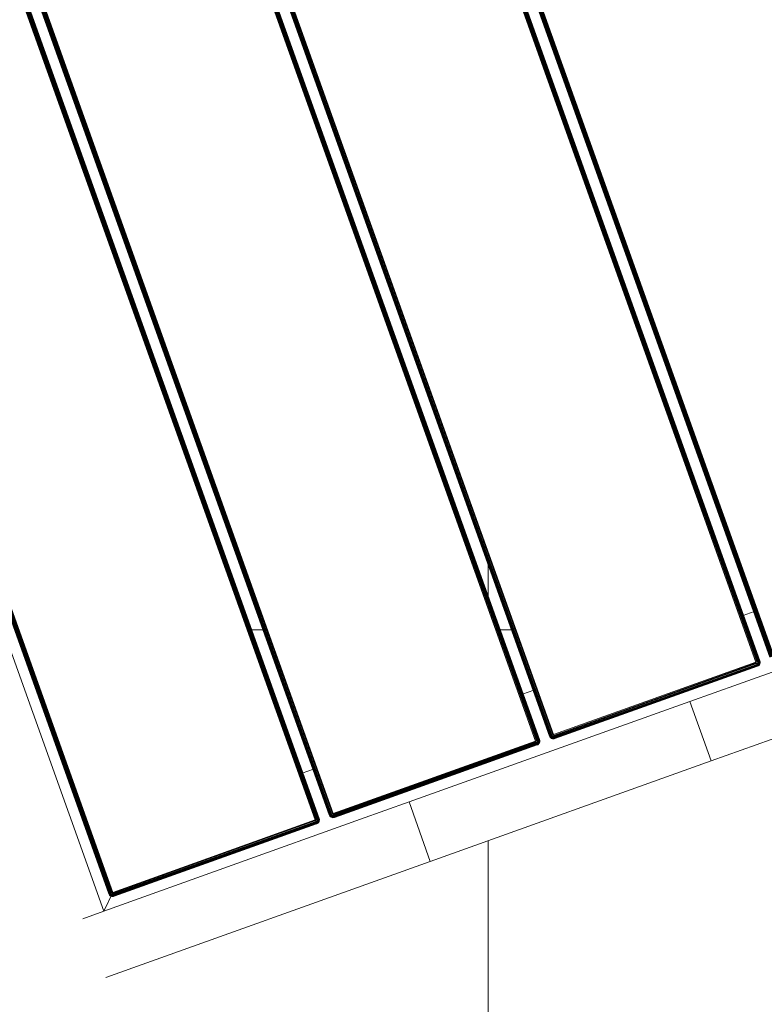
# Model space of a CAD drawing. Header units: millimetres. Extents: x -68595 to 26741, y -534 to 35396.
# Tile 89 of 172: x -56534 to -56180, y 25424 to 25892. Entities that reach past the tile are written whole.
import ezdxf

# ---------------------------------------------------------------- set-up
doc = ezdxf.new("R2010")
doc.units = ezdxf.units.MM
for name, color, linetype, lineweight, true_color in [('Furniture-1', 7, 'Continuous', 9, 0xaaaaaa), ('Kohvikutool-1', 7, 'Continuous', 9, 0xaaaaaa), ('Surface Pattern-1', 7, 'Continuous', 9, 0x232323)]:
    doc.layers.add(name, color=color, linetype=linetype, lineweight=lineweight, true_color=true_color)

# ---------------------------------------------------------------- blocks, each defined once
blk = doc.blocks.new('MA_Kohvikultool - Kohvikutool_DWG-V76-Sisehoov')
at = {"layer": 'Kohvikutool-1'}
for p, q in [((-10.89, 495), (-175.67, 495)), ((-10.89, 495), (-10.89, 465)), ((-10.89, 495), (130.89, 495)), ((-10.89, 495), (-10.89, 465)), ((130.89, 465), (130.89, 495)), ((130.89, 465), (130.89, 495)), ((294.69, 495), (130.89, 495)), ((-165, 465), (-35.34, 465)), ((-35.34, 465), (-10.89, 465)), ((130.89, 465), (-10.89, 465)), ((130.89, 465), (155.34, 465)), ((155.34, 465), (285, 465)), ((278, 458), (285, 465)), ((285, 465), (278, 458)), ((285, 465), (295.67, 465)), ((285, 465), (285, 15)), ((-48.61, 458.74), (-48.72, 458.36)), ((-48.61, 458.74), (-48.72, 458.36)), ((-48.58, 458.72), (-48.68, 458.36)), ((-48.42, 459.09), (-48.61, 458.74)), ((-48.42, 459.09), (-48.61, 458.74)), ((-48.58, 458.72), (-48.61, 458.74)), ((-48.4, 459.08), (-48.58, 458.72)), ((-48.48, 458.68), (-48.58, 458.72)), ((-48.58, 458.34), (-48.48, 458.68)), ((-48.48, 458.68), (-48.31, 459.02)), ((-48.31, 458.62), (-48.48, 458.68)), ((-48.16, 459.41), (-48.42, 459.09)), ((-48.16, 459.41), (-48.42, 459.09)), ((-48.4, 459.08), (-48.42, 459.09)), ((-48.14, 459.39), (-48.4, 459.08)), ((-48.31, 459.02), (-48.4, 459.08)), ((-48.4, 458.3), (-48.31, 458.62)), ((-48.31, 459.02), (-48.06, 459.31)), ((-48.15, 458.92), (-48.31, 459.02)), ((-48.31, 458.62), (-48.15, 458.92)), ((-48.06, 458.52), (-48.31, 458.62)), ((-47.84, 459.67), (-48.16, 459.41)), ((-47.84, 459.67), (-48.16, 459.41)), ((-48.14, 459.39), (-48.16, 459.41)), ((-48.15, 458.92), (-47.93, 459.18)), ((-47.93, 458.77), (-48.15, 458.92)), ((-47.83, 459.65), (-48.14, 459.39)), ((-48.06, 459.31), (-48.14, 459.39)), ((-48.06, 459.31), (-47.77, 459.56)), ((-47.93, 459.18), (-48.06, 459.31)), ((-48.06, 458.52), (-47.93, 458.77)), ((-47.93, 459.18), (-47.67, 459.4)), ((-47.75, 459), (-47.93, 459.18)), ((-47.93, 458.77), (-47.75, 459)), ((-47.67, 458.6), (-47.93, 458.77)), ((-47.49, 459.86), (-47.84, 459.67)), ((-47.49, 459.86), (-47.84, 459.67)), ((-47.83, 459.65), (-47.84, 459.67)), ((-47.47, 459.83), (-47.83, 459.65)), ((-47.77, 459.56), (-47.83, 459.65)), ((-47.77, 459.56), (-47.43, 459.73)), ((-47.67, 459.4), (-47.77, 459.56)), ((-47.75, 459), (-47.52, 459.18)), ((-47.52, 458.77), (-47.75, 459)), ((-47.67, 459.4), (-47.37, 459.56)), ((-47.52, 459.18), (-47.67, 459.4)), ((-47.67, 458.6), (-47.52, 458.77)), ((-47.52, 459.18), (-47.27, 459.31)), ((-47.35, 458.92), (-47.52, 459.18)), ((-47.52, 458.77), (-47.35, 458.92)), ((-47.27, 458.52), (-47.52, 458.77)), ((-47.15, 458.62), (-47.52, 458.77)), ((-47.11, 459.97), (-47.49, 459.86)), ((-47.11, 459.97), (-47.49, 459.86)), ((-47.47, 459.83), (-47.49, 459.86)), ((-47.11, 459.93), (-47.47, 459.83)), ((-47.43, 459.73), (-47.47, 459.83)), ((-47.43, 459.73), (-47.09, 459.83)), ((-47.37, 459.56), (-47.43, 459.73)), ((-47.37, 459.56), (-47.05, 459.65)), ((-47.27, 459.31), (-47.37, 459.56)), ((-47.35, 458.92), (-47.15, 459.02)), ((-47.15, 458.62), (-47.35, 458.92)), ((-47.02, 458.68), (-47.35, 458.92)), ((-47.27, 459.31), (-47.01, 459.39)), ((-47.15, 459.02), (-47.27, 459.31)), ((-47.15, 459.02), (-46.95, 459.08)), ((-47.02, 458.68), (-47.15, 459.02)), ((-46.88, 458.72), (-47.15, 459.02)), ((-46.75, 460), (-47.11, 459.97)), ((-46.75, 460), (-47.11, 459.97)), ((-47.11, 459.93), (-47.11, 459.97)), ((-47.11, 459.93), (-46.75, 459.97)), ((-47.09, 459.83), (-47.11, 459.93)), ((-47.09, 459.83), (-46.75, 459.86)), ((-47.05, 459.65), (-47.09, 459.83)), ((-47.05, 459.65), (-46.75, 459.67)), ((-47.01, 459.39), (-47.05, 459.65)), ((-47.01, 459.39), (-46.75, 459.41)), ((-46.95, 459.08), (-47.01, 459.39)), ((-46.95, 459.08), (-46.75, 459.09)), ((-46.88, 458.72), (-46.95, 459.08)), ((-46.75, 459.09), (-46.88, 458.72)), ((-46.75, 460), (-46.75, 459.97)), ((55.5, 459.97), (-46.75, 459.97)), ((-46.75, 459.97), (-46.75, 459.86)), ((55.5, 459.86), (-46.75, 459.86)), ((-46.75, 459.86), (-46.75, 459.67)), ((55.5, 459.67), (-46.75, 459.67)), ((-46.75, 459.67), (-46.75, 459.41)), ((55.5, 459.41), (-46.75, 459.41)), ((-46.75, 459.41), (-46.75, 459.09)), ((55.5, 459.09), (-46.75, 459.09)), ((-46.75, 459.09), (-46.75, 458.74)), ((55.5, 458.74), (-46.75, 458.74)), ((-46.75, 458.36), (-46.75, 458.74)), ((55.86, 459.97), (55.5, 460)), ((55.5, 460), (55.5, 459.97)), ((55.86, 459.97), (55.5, 460)), ((55.86, 459.93), (55.5, 459.97)), ((55.5, 459.97), (55.5, 459.86)), ((55.84, 459.83), (55.5, 459.86)), ((55.5, 459.86), (55.5, 459.67)), ((55.8, 459.65), (55.5, 459.67)), ((55.5, 459.67), (55.5, 459.41)), ((55.76, 459.39), (55.5, 459.41)), ((55.5, 459.41), (55.5, 459.09)), ((55.7, 459.08), (55.5, 459.09)), ((55.5, 459.09), (55.5, 458.74)), ((55.57, 458.73), (55.5, 458.36)), ((55.57, 458.73), (55.7, 459.08)), ((55.76, 459.39), (55.7, 459.08)), ((55.7, 459.08), (55.9, 459.02)), ((55.7, 459.08), (55.77, 458.68)), ((55.8, 459.65), (55.76, 459.39)), ((55.76, 459.39), (56.02, 459.31)), ((55.77, 458.68), (55.9, 459.02)), ((55.84, 459.83), (55.8, 459.65)), ((55.8, 459.65), (56.12, 459.56)), ((55.86, 459.93), (55.84, 459.83)), ((55.84, 459.83), (56.18, 459.73)), ((55.86, 459.93), (55.86, 459.97)), ((56.24, 459.86), (55.86, 459.97)), ((56.24, 459.86), (55.86, 459.97)), ((56.22, 459.83), (55.86, 459.93)), ((55.9, 459.02), (56.02, 459.31)), ((55.9, 459.02), (56.1, 458.92)), ((55.9, 458.62), (55.9, 459.02)), ((55.9, 458.62), (56.1, 458.92)), ((56.02, 459.31), (56.12, 459.56)), ((56.02, 459.31), (56.27, 459.18)), ((56.02, 458.52), (56.1, 458.92)), ((56.02, 458.52), (56.27, 458.77)), ((56.1, 458.92), (56.27, 459.18)), ((56.1, 458.92), (56.27, 458.77)), ((56.12, 459.56), (56.18, 459.73)), ((56.12, 459.56), (56.42, 459.4)), ((56.12, 458.4), (56.27, 458.77)), ((56.18, 459.73), (56.22, 459.83)), ((56.18, 459.73), (56.52, 459.56)), ((56.22, 459.83), (56.24, 459.86)), ((56.58, 459.65), (56.22, 459.83)), ((56.59, 459.67), (56.24, 459.86)), ((56.59, 459.67), (56.24, 459.86)), ((56.27, 459.18), (56.42, 459.4)), ((56.27, 459.18), (56.5, 459)), ((56.27, 458.77), (56.5, 459)), ((56.27, 458.77), (56.42, 458.6)), ((56.42, 459.4), (56.52, 459.56)), ((56.42, 459.4), (56.68, 459.18)), ((56.42, 458.6), (56.68, 458.77)), ((56.5, 459), (56.68, 459.18)), ((56.5, 459), (56.68, 458.77)), ((56.52, 459.56), (56.58, 459.65)), ((56.52, 459.56), (56.81, 459.31)), ((56.58, 459.65), (56.59, 459.67)), ((56.89, 459.39), (56.58, 459.65)), ((56.91, 459.41), (56.59, 459.67)), ((56.91, 459.41), (56.59, 459.67)), ((56.68, 459.18), (56.81, 459.31)), ((56.68, 459.18), (56.9, 458.92)), ((56.68, 458.77), (56.9, 458.92)), ((56.68, 458.77), (56.81, 458.52)), ((56.81, 459.31), (56.89, 459.39)), ((56.81, 459.31), (57.06, 459.02)), ((56.81, 458.52), (57.06, 458.62)), ((56.89, 459.39), (56.91, 459.41)), ((57.15, 459.08), (56.89, 459.39)), ((56.9, 458.92), (57.06, 459.02)), ((56.9, 458.92), (57.06, 458.62)), ((57.17, 459.09), (56.91, 459.41)), ((57.17, 459.09), (56.91, 459.41)), ((57.06, 459.02), (57.15, 459.08)), ((57.06, 459.02), (57.23, 458.68)), ((57.06, 458.62), (57.23, 458.68)), ((57.06, 458.62), (57.15, 458.3)), ((57.15, 459.08), (57.17, 459.09)), ((57.33, 458.72), (57.15, 459.08)), ((57.36, 458.74), (57.17, 459.09)), ((57.36, 458.74), (57.17, 459.09)), ((57.23, 458.68), (57.33, 458.72)), ((57.23, 458.68), (57.33, 458.34)), ((57.33, 458.72), (57.36, 458.74)), ((57.43, 458.36), (57.33, 458.72)), ((57.47, 458.36), (57.36, 458.74)), ((57.47, 458.36), (57.36, 458.74)), ((62.64, 458.74), (62.53, 458.36)), ((62.64, 458.74), (62.53, 458.36)), ((62.67, 458.72), (62.57, 458.36)), ((62.83, 459.09), (62.64, 458.74)), ((62.83, 459.09), (62.64, 458.74)), ((62.67, 458.72), (62.64, 458.74)), ((62.85, 459.08), (62.67, 458.72)), ((62.77, 458.68), (62.67, 458.72)), ((62.67, 458.34), (62.77, 458.68)), ((62.77, 458.68), (62.94, 459.02)), ((62.94, 458.62), (62.77, 458.68)), ((63.09, 459.41), (62.83, 459.09)), ((63.09, 459.41), (62.83, 459.09)), ((62.85, 459.08), (62.83, 459.09)), ((63.11, 459.39), (62.85, 459.08)), ((62.94, 459.02), (62.85, 459.08)), ((62.85, 458.3), (62.94, 458.62)), ((62.94, 459.02), (63.19, 459.31)), ((63.1, 458.92), (62.94, 459.02)), ((62.94, 458.62), (63.1, 458.92)), ((63.19, 458.52), (62.94, 458.62)), ((63.41, 459.67), (63.09, 459.41)), ((63.41, 459.67), (63.09, 459.41)), ((63.11, 459.39), (63.09, 459.41)), ((63.1, 458.92), (63.32, 459.18)), ((63.32, 458.77), (63.1, 458.92)), ((63.42, 459.65), (63.11, 459.39)), ((63.19, 459.31), (63.11, 459.39)), ((63.19, 459.31), (63.48, 459.56)), ((63.32, 459.18), (63.19, 459.31)), ((63.19, 458.52), (63.32, 458.77)), ((63.32, 459.18), (63.58, 459.4)), ((63.5, 459), (63.32, 459.18)), ((63.32, 458.77), (63.5, 459)), ((63.58, 458.6), (63.32, 458.77)), ((63.76, 459.86), (63.41, 459.67)), ((63.76, 459.86), (63.41, 459.67)), ((63.42, 459.65), (63.41, 459.67)), ((63.78, 459.83), (63.42, 459.65)), ((63.48, 459.56), (63.42, 459.65)), ((63.48, 459.56), (63.82, 459.73)), ((63.58, 459.4), (63.48, 459.56)), ((63.5, 459), (63.73, 459.18)), ((63.73, 458.77), (63.5, 459)), ((63.58, 459.4), (63.88, 459.56)), ((63.73, 459.18), (63.58, 459.4)), ((63.58, 458.6), (63.73, 458.77)), ((63.73, 459.18), (63.98, 459.31)), ((63.9, 458.92), (63.73, 459.18)), ((63.73, 458.77), (63.9, 458.92)), ((63.98, 458.52), (63.73, 458.77)), ((64.1, 458.62), (63.73, 458.77)), ((64.14, 459.97), (63.76, 459.86)), ((64.14, 459.97), (63.76, 459.86)), ((63.78, 459.83), (63.76, 459.86)), ((64.14, 459.93), (63.78, 459.83)), ((63.82, 459.73), (63.78, 459.83)), ((63.82, 459.73), (64.16, 459.83)), ((63.88, 459.56), (63.82, 459.73)), ((63.88, 459.56), (64.2, 459.65)), ((63.98, 459.31), (63.88, 459.56)), ((63.9, 458.92), (64.1, 459.02)), ((64.1, 458.62), (63.9, 458.92)), ((64.23, 458.68), (63.9, 458.92)), ((63.98, 459.31), (64.24, 459.39)), ((64.1, 459.02), (63.98, 459.31)), ((64.1, 459.02), (64.3, 459.08)), ((64.23, 458.68), (64.1, 459.02)), ((64.37, 458.72), (64.1, 459.02)), ((64.5, 460), (64.14, 459.97)), ((64.5, 460), (64.14, 459.97)), ((64.14, 459.93), (64.14, 459.97)), ((64.14, 459.93), (64.5, 459.97)), ((64.16, 459.83), (64.14, 459.93)), ((64.16, 459.83), (64.5, 459.86)), ((64.2, 459.65), (64.16, 459.83)), ((64.2, 459.65), (64.5, 459.67)), ((64.24, 459.39), (64.2, 459.65)), ((64.24, 459.39), (64.5, 459.41)), ((64.3, 459.08), (64.24, 459.39)), ((64.3, 459.08), (64.5, 459.09)), ((64.37, 458.72), (64.3, 459.08)), ((64.5, 459.09), (64.37, 458.72)), ((64.5, 460), (64.5, 459.97)), ((166.75, 459.97), (64.5, 459.97)), ((64.5, 459.97), (64.5, 459.86)), ((166.75, 459.86), (64.5, 459.86)), ((64.5, 459.86), (64.5, 459.67)), ((166.75, 459.67), (64.5, 459.67)), ((64.5, 459.67), (64.5, 459.41)), ((166.75, 459.41), (64.5, 459.41)), ((64.5, 459.41), (64.5, 459.09)), ((166.75, 459.09), (64.5, 459.09)), ((64.5, 459.09), (64.5, 458.74)), ((166.75, 458.74), (64.5, 458.74)), ((64.5, 458.36), (64.5, 458.74)), ((166.75, 460), (166.28, 460)), ((166.75, 460), (166.28, 460)), ((166.75, 460), (166.75, 459.97)), ((167.11, 459.97), (166.75, 460)), ((167.11, 459.97), (166.75, 460)), ((166.75, 459.97), (166.75, 459.86)), ((167.11, 459.93), (166.75, 459.97)), ((166.75, 459.86), (166.75, 459.67)), ((167.09, 459.83), (166.75, 459.86)), ((167.05, 459.65), (166.75, 459.67)), ((166.75, 459.67), (166.75, 459.41)), ((167.01, 459.39), (166.75, 459.41)), ((166.75, 459.41), (166.75, 459.09)), ((166.95, 459.08), (166.75, 459.09)), ((166.75, 459.09), (166.75, 458.74)), ((166.82, 458.73), (166.75, 458.36)), ((166.82, 458.73), (166.95, 459.08)), ((167.01, 459.39), (166.95, 459.08)), ((166.95, 459.08), (167.15, 459.02)), ((166.95, 459.08), (167.02, 458.68)), ((167.05, 459.65), (167.01, 459.39)), ((167.01, 459.39), (167.27, 459.31)), ((167.02, 458.68), (167.15, 459.02)), ((167.09, 459.83), (167.05, 459.65)), ((167.05, 459.65), (167.37, 459.56)), ((167.11, 459.93), (167.09, 459.83)), ((167.09, 459.83), (167.43, 459.73)), ((167.11, 459.93), (167.11, 459.97)), ((167.49, 459.86), (167.11, 459.97)), ((167.49, 459.86), (167.11, 459.97)), ((167.47, 459.83), (167.11, 459.93)), ((167.15, 459.02), (167.27, 459.31)), ((167.15, 459.02), (167.35, 458.92)), ((167.15, 458.62), (167.15, 459.02)), ((167.15, 458.62), (167.35, 458.92)), ((167.27, 459.31), (167.37, 459.56)), ((167.27, 459.31), (167.52, 459.18)), ((167.27, 458.52), (167.35, 458.92)), ((167.27, 458.52), (167.52, 458.77)), ((167.35, 458.92), (167.52, 459.18)), ((167.35, 458.92), (167.52, 458.77)), ((167.37, 459.56), (167.43, 459.73)), ((167.37, 459.56), (167.67, 459.4)), ((167.37, 458.4), (167.52, 458.77)), ((167.43, 459.73), (167.47, 459.83)), ((167.43, 459.73), (167.77, 459.56)), ((167.47, 459.83), (167.49, 459.86)), ((167.83, 459.65), (167.47, 459.83)), ((167.84, 459.67), (167.49, 459.86)), ((167.84, 459.67), (167.49, 459.86)), ((167.52, 459.18), (167.67, 459.4)), ((167.52, 459.18), (167.75, 459)), ((167.52, 458.77), (167.75, 459)), ((167.52, 458.77), (167.67, 458.6)), ((167.67, 459.4), (167.77, 459.56)), ((167.67, 459.4), (167.93, 459.18)), ((167.67, 458.6), (167.93, 458.77)), ((167.75, 459), (167.93, 459.18)), ((167.75, 459), (167.93, 458.77)), ((167.77, 459.56), (167.83, 459.65)), ((167.77, 459.56), (168.06, 459.31)), ((167.83, 459.65), (167.84, 459.67)), ((168.14, 459.39), (167.83, 459.65)), ((168.16, 459.41), (167.84, 459.67)), ((168.16, 459.41), (167.84, 459.67)), ((167.93, 459.18), (168.06, 459.31)), ((167.93, 459.18), (168.15, 458.92)), ((167.93, 458.77), (168.15, 458.92)), ((167.93, 458.77), (168.06, 458.52)), ((168.06, 459.31), (168.14, 459.39)), ((168.06, 459.31), (168.31, 459.02)), ((168.06, 458.52), (168.31, 458.62)), ((168.14, 459.39), (168.16, 459.41)), ((168.4, 459.08), (168.14, 459.39)), ((168.15, 458.92), (168.31, 459.02)), ((168.15, 458.92), (168.31, 458.62)), ((168.42, 459.09), (168.16, 459.41)), ((168.42, 459.09), (168.16, 459.41)), ((168.31, 459.02), (168.4, 459.08)), ((168.31, 459.02), (168.48, 458.68)), ((168.31, 458.62), (168.48, 458.68)), ((168.31, 458.62), (168.4, 458.3)), ((168.4, 459.08), (168.42, 459.09)), ((168.58, 458.72), (168.4, 459.08)), ((168.61, 458.74), (168.42, 459.09)), ((168.61, 458.74), (168.42, 459.09)), ((168.48, 458.68), (168.58, 458.72)), ((168.48, 458.68), (168.58, 458.34)), ((168.58, 458.72), (168.61, 458.74)), ((168.68, 458.36), (168.58, 458.72)), ((168.72, 458.36), (168.61, 458.74)), ((168.72, 458.36), (168.61, 458.74)), ((173.89, 458.74), (173.78, 458.36)), ((173.89, 458.74), (173.78, 458.36)), ((173.92, 458.72), (173.82, 458.36)), ((174.08, 459.09), (173.89, 458.74)), ((174.08, 459.09), (173.89, 458.74)), ((173.92, 458.72), (173.89, 458.74)), ((174.1, 459.08), (173.92, 458.72)), ((174.02, 458.68), (173.92, 458.72)), ((173.92, 458.34), (174.02, 458.68)), ((174.02, 458.68), (174.19, 459.02)), ((174.19, 458.62), (174.02, 458.68)), ((174.34, 459.41), (174.08, 459.09)), ((174.34, 459.41), (174.08, 459.09)), ((174.1, 459.08), (174.08, 459.09)), ((174.36, 459.39), (174.1, 459.08)), ((174.19, 459.02), (174.1, 459.08)), ((174.1, 458.3), (174.19, 458.62)), ((174.19, 459.02), (174.44, 459.31)), ((174.35, 458.92), (174.19, 459.02)), ((174.19, 458.62), (174.35, 458.92)), ((174.44, 458.52), (174.19, 458.62)), ((174.66, 459.67), (174.34, 459.41)), ((174.66, 459.67), (174.34, 459.41)), ((174.36, 459.39), (174.34, 459.41)), ((174.35, 458.92), (174.57, 459.18)), ((174.57, 458.77), (174.35, 458.92)), ((174.67, 459.65), (174.36, 459.39)), ((174.44, 459.31), (174.36, 459.39)), ((174.44, 459.31), (174.73, 459.56)), ((174.57, 459.18), (174.44, 459.31)), ((174.44, 458.52), (174.57, 458.77)), ((174.57, 459.18), (174.83, 459.4)), ((174.75, 459), (174.57, 459.18)), ((174.57, 458.77), (174.75, 459)), ((174.83, 458.6), (174.57, 458.77)), ((175.01, 459.86), (174.66, 459.67)), ((175.01, 459.86), (174.66, 459.67)), ((174.67, 459.65), (174.66, 459.67)), ((175.03, 459.83), (174.67, 459.65)), ((174.73, 459.56), (174.67, 459.65)), ((174.73, 459.56), (175.07, 459.73)), ((174.83, 459.4), (174.73, 459.56)), ((174.75, 459), (174.98, 459.18)), ((174.98, 458.77), (174.75, 459)), ((174.83, 459.4), (175.13, 459.56)), ((174.98, 459.18), (174.83, 459.4)), ((174.83, 458.6), (174.98, 458.77)), ((174.98, 459.18), (175.23, 459.31)), ((175.15, 458.92), (174.98, 459.18)), ((174.98, 458.77), (175.15, 458.92)), ((175.23, 458.52), (174.98, 458.77)), ((175.35, 458.62), (174.98, 458.77)), ((175.39, 459.97), (175.01, 459.86)), ((175.39, 459.97), (175.01, 459.86)), ((175.03, 459.83), (175.01, 459.86)), ((175.39, 459.93), (175.03, 459.83)), ((175.07, 459.73), (175.03, 459.83)), ((175.07, 459.73), (175.41, 459.83)), ((175.13, 459.56), (175.07, 459.73)), ((175.13, 459.56), (175.45, 459.65)), ((175.23, 459.31), (175.13, 459.56)), ((175.15, 458.92), (175.35, 459.02)), ((175.35, 458.62), (175.15, 458.92)), ((175.48, 458.68), (175.15, 458.92)), ((175.23, 459.31), (175.49, 459.39)), ((175.35, 459.02), (175.23, 459.31)), ((175.35, 459.02), (175.55, 459.08)), ((175.48, 458.68), (175.35, 459.02)), ((175.62, 458.72), (175.35, 459.02)), ((175.75, 460), (175.39, 459.97)), ((175.75, 460), (175.39, 459.97)), ((175.39, 459.93), (175.39, 459.97)), ((175.39, 459.93), (175.75, 459.97)), ((175.41, 459.83), (175.39, 459.93)), ((175.41, 459.83), (175.75, 459.86)), ((175.45, 459.65), (175.41, 459.83)), ((175.45, 459.65), (175.75, 459.67)), ((175.49, 459.39), (175.45, 459.65)), ((175.49, 459.39), (175.75, 459.41)), ((175.55, 459.08), (175.49, 459.39)), ((175.55, 459.08), (175.75, 459.09)), ((175.62, 458.72), (175.55, 459.08)), ((175.75, 459.09), (175.62, 458.72)), ((175.75, 460), (175.75, 459.97)), ((175.75, 459.97), (175.75, 459.86)), ((278, 459.97), (175.75, 459.97)), ((175.75, 459.86), (278, 459.86)), ((175.75, 459.86), (175.75, 459.67)), ((175.75, 459.67), (278, 459.67)), ((175.75, 459.67), (175.75, 459.41)), ((175.75, 459.41), (278, 459.41)), ((175.75, 459.41), (175.75, 459.09)), ((175.75, 459.09), (278, 459.09)), ((175.75, 458.74), (175.75, 459.09)), ((175.75, 458.74), (278, 458.74)), ((175.75, 458.36), (175.75, 458.74)), ((278.36, 459.97), (278, 460)), ((278, 460), (278, 459.97)), ((278.36, 459.97), (278, 460)), ((278, 459.97), (278.36, 459.93)), ((278, 459.97), (278, 459.86)), ((278, 459.86), (278.34, 459.83)), ((278, 459.86), (278, 459.67)), ((278, 459.67), (278.3, 459.65)), ((278, 459.67), (278, 459.41)), ((278, 459.41), (278.26, 459.39)), ((278, 459.41), (278, 459.09)), ((278, 459.09), (278.2, 459.08)), ((278, 459.09), (278.13, 458.72)), ((278.07, 458.73), (278, 459.09)), ((278.03, 458.36), (278, 458.74)), ((278.26, 459.39), (278.2, 459.08)), ((278.2, 459.08), (278.4, 459.02)), ((278.2, 459.08), (278.27, 458.68)), ((278.2, 458.7), (278.2, 459.08)), ((278.3, 459.65), (278.26, 459.39)), ((278.26, 459.39), (278.52, 459.31)), ((278.27, 458.68), (278.4, 459.02)), ((278.34, 459.83), (278.3, 459.65)), ((278.3, 459.65), (278.62, 459.56)), ((278.36, 459.93), (278.34, 459.83)), ((278.34, 459.83), (278.68, 459.73)), ((278.74, 459.86), (278.36, 459.97)), ((278.36, 459.97), (278.36, 459.93)), ((278.74, 459.86), (278.36, 459.97)), ((278.72, 459.83), (278.36, 459.93)), ((278.4, 459.02), (278.52, 459.31)), ((278.4, 459.02), (278.6, 458.92)), ((278.4, 458.62), (278.4, 459.02)), ((278.4, 458.62), (278.6, 458.92)), ((278.52, 459.31), (278.62, 459.56)), ((278.52, 459.31), (278.77, 459.18)), ((278.52, 458.52), (278.6, 458.92)), ((278.52, 458.52), (278.77, 458.77)), ((278.6, 458.92), (278.77, 459.18)), ((278.6, 458.92), (278.77, 458.77)), ((278.62, 459.56), (278.68, 459.73)), ((278.62, 459.56), (278.92, 459.4)), ((278.62, 458.4), (278.77, 458.77)), ((278.68, 459.73), (278.72, 459.83)), ((278.68, 459.73), (279.02, 459.56)), ((278.74, 459.86), (278.72, 459.83)), ((279.08, 459.65), (278.72, 459.83)), ((279.09, 459.67), (278.74, 459.86)), ((279.09, 459.67), (278.74, 459.86)), ((278.77, 459.18), (278.92, 459.4)), ((278.77, 459.18), (279, 459)), ((278.77, 458.77), (279, 459)), ((278.77, 458.77), (278.92, 458.6)), ((278.92, 459.4), (279.02, 459.56)), ((278.92, 459.4), (279.18, 459.18)), ((278.92, 458.6), (279.18, 458.77)), ((279, 459), (279.18, 459.18)), ((279, 459), (279.18, 458.77)), ((279.02, 459.56), (279.08, 459.65)), ((279.02, 459.56), (279.31, 459.31)), ((279.09, 459.67), (279.08, 459.65)), ((279.39, 459.39), (279.08, 459.65)), ((279.41, 459.41), (279.09, 459.67)), ((279.41, 459.41), (279.09, 459.67)), ((279.18, 459.18), (279.31, 459.31)), ((279.18, 459.18), (279.4, 458.92)), ((279.18, 458.77), (279.4, 458.92)), ((279.18, 458.77), (279.31, 458.52)), ((279.31, 459.31), (279.39, 459.39)), ((279.31, 459.31), (279.56, 459.02)), ((279.31, 458.52), (279.56, 458.62)), ((279.41, 459.41), (279.39, 459.39)), ((279.65, 459.08), (279.39, 459.39)), ((279.4, 458.92), (279.56, 459.02)), ((279.4, 458.92), (279.56, 458.62)), ((279.67, 459.09), (279.41, 459.41)), ((279.67, 459.09), (279.41, 459.41)), ((279.56, 459.02), (279.65, 459.08)), ((279.56, 459.02), (279.73, 458.68)), ((279.56, 458.62), (279.73, 458.68)), ((279.56, 458.62), (279.65, 458.3)), ((279.67, 459.09), (279.65, 459.08)), ((279.83, 458.72), (279.65, 459.08)), ((279.86, 458.74), (279.67, 459.09)), ((279.86, 458.74), (279.67, 459.09)), ((279.73, 458.68), (279.83, 458.72)), ((279.73, 458.68), (279.83, 458.34)), ((279.86, 458.74), (279.83, 458.72)), ((279.93, 458.36), (279.83, 458.72)), ((279.97, 458.36), (279.86, 458.74)), ((279.97, 458.36), (279.86, 458.74)), ((-55.75, 458), (-55.75, 22)), ((-55.39, 458), (-55.39, 22)), ((-55.01, 458), (-55.01, 22)), ((-54.66, 458), (-54.66, 22)), ((-54.34, 458), (-54.34, 22)), ((-54.08, 458), (-54.08, 22)), ((-53.89, 458), (-53.89, 22)), ((-53.78, 22), (-53.78, 458)), ((-48.72, 458.36), (-48.75, 458)), ((-48.72, 458.36), (-48.75, 458)), ((-48.75, 458), (-48.72, 458)), ((-48.68, 458.36), (-48.72, 458)), ((-48.68, 458.36), (-48.72, 458.36)), ((-48.72, 458), (-48.61, 458)), ((-48.72, 22), (-48.72, 458)), ((-48.68, 458.36), (-48.58, 458.34)), ((-48.58, 458.34), (-48.61, 458)), ((-48.61, 458), (-48.42, 458)), ((-48.61, 458), (-48.61, 22)), ((-48.58, 458.34), (-48.4, 458.3)), ((-48.4, 458.3), (-48.42, 458)), ((-48.42, 458), (-48.16, 458)), ((-48.42, 22), (-48.42, 458)), ((-48.4, 458.3), (-48.14, 458.26)), ((-48.14, 458.26), (-48.16, 458)), ((-48.16, 458), (-47.84, 458)), ((-48.16, 22), (-48.16, 458)), ((-48.14, 458.26), (-48.06, 458.52)), ((-48.14, 458.26), (-47.83, 458.2)), ((-47.77, 458.4), (-48.06, 458.52)), ((-47.83, 458.2), (-47.84, 458)), ((-47.84, 458), (-47.48, 458.07)), ((-47.84, 458), (-47.48, 458.07)), ((-47.84, 22), (-47.84, 458)), ((-47.83, 458.2), (-47.77, 458.4)), ((-47.83, 458.2), (-47.43, 458.27)), ((-47.83, 458.2), (-47.45, 458.2)), ((-47.77, 458.4), (-47.67, 458.6)), ((-47.43, 458.27), (-47.77, 458.4)), ((-47.37, 458.4), (-47.77, 458.4)), ((-47.37, 458.4), (-47.67, 458.6)), ((-47.27, 458.52), (-47.67, 458.6)), ((-47.49, 458), (-47.11, 458.03)), ((-47.49, 22), (-47.49, 458)), ((-47.11, 458.03), (-46.75, 458)), ((-47.11, 22), (-47.11, 458)), ((-46.75, 458.36), (55.5, 458.36)), ((-46.75, 458.36), (-46.75, 458)), ((-46.75, 458), (55.5, 458)), ((-46.75, 22), (-46.75, 458)), ((55.53, 458.36), (55.5, 458)), ((55.86, 458), (55.5, 458)), ((55.5, 458), (55.5, 22)), ((55.86, 458), (55.86, 22)), ((55.86, 458), (56.24, 458)), ((56.12, 458.4), (56.42, 458.6)), ((56.18, 458.27), (56.42, 458.6)), ((56.18, 458.27), (56.52, 458.4)), ((56.22, 458.13), (56.52, 458.4)), ((56.22, 458.13), (56.58, 458.2)), ((56.59, 458), (56.23, 458.07)), ((56.24, 458), (56.24, 22)), ((56.24, 458), (56.59, 458)), ((56.42, 458.6), (56.52, 458.4)), ((56.52, 458.4), (56.81, 458.52)), ((56.52, 458.4), (56.58, 458.2)), ((56.58, 458.2), (56.89, 458.26)), ((56.58, 458.2), (56.59, 458)), ((56.59, 458), (56.59, 22)), ((56.91, 458), (56.59, 458)), ((56.81, 458.52), (56.89, 458.26)), ((56.89, 458.26), (57.15, 458.3)), ((56.89, 458.26), (56.91, 458)), ((56.91, 458), (56.91, 22)), ((57.17, 458), (56.91, 458)), ((57.15, 458.3), (57.33, 458.34)), ((57.15, 458.3), (57.17, 458)), ((57.36, 458), (57.17, 458)), ((57.17, 458), (57.17, 22)), ((57.33, 458.34), (57.43, 458.36)), ((57.33, 458.34), (57.36, 458)), ((57.47, 458), (57.36, 458)), ((57.36, 458), (57.36, 22)), ((57.43, 458.36), (57.47, 458.36)), ((57.43, 458.36), (57.47, 458)), ((57.5, 458), (57.47, 458.36)), ((57.5, 458), (57.47, 458.36)), ((57.47, 22), (57.47, 458)), ((57.5, 458), (57.47, 458)), ((62.53, 458.36), (62.5, 458)), ((62.53, 458.36), (62.5, 458)), ((62.5, 458), (62.53, 458)), ((62.57, 458.36), (62.53, 458)), ((62.57, 458.36), (62.53, 458.36)), ((62.53, 458), (62.64, 458)), ((62.53, 22), (62.53, 458)), ((62.57, 458.36), (62.67, 458.34)), ((62.67, 458.34), (62.64, 458)), ((62.64, 458), (62.83, 458)), ((62.64, 458), (62.64, 22)), ((62.67, 458.34), (62.85, 458.3)), ((62.85, 458.3), (62.83, 458)), ((62.83, 458), (63.09, 458)), ((62.83, 22), (62.83, 458)), ((62.85, 458.3), (63.11, 458.26)), ((63.11, 458.26), (63.09, 458)), ((63.09, 458), (63.41, 458)), ((63.09, 22), (63.09, 458)), ((63.11, 458.26), (63.19, 458.52)), ((63.11, 458.26), (63.42, 458.2)), ((63.48, 458.4), (63.19, 458.52)), ((63.42, 458.2), (63.41, 458)), ((63.41, 458), (63.76, 458)), ((63.41, 22), (63.41, 458)), ((63.42, 458.2), (63.48, 458.4)), ((63.42, 458.2), (63.82, 458.27)), ((63.77, 458.07), (63.42, 458.2)), ((63.48, 458.4), (63.58, 458.6)), ((63.82, 458.27), (63.48, 458.4)), ((63.88, 458.4), (63.48, 458.4)), ((63.88, 458.4), (63.58, 458.6)), ((63.98, 458.52), (63.58, 458.6)), ((63.76, 22), (63.76, 458)), ((64.14, 458), (63.77, 458.07)), ((64.14, 458.03), (64.5, 458)), ((64.14, 22), (64.14, 458)), ((64.5, 458.36), (166.75, 458.36)), ((64.5, 458.36), (64.5, 458)), ((64.5, 458), (166.75, 458)), ((64.5, 22), (64.5, 458)), ((166.78, 458.36), (166.75, 458)), ((167.11, 458), (166.75, 458)), ((166.75, 458), (166.75, 22)), ((167.11, 458), (167.49, 458)), ((167.11, 458), (167.11, 22)), ((167.37, 458.4), (167.67, 458.6)), ((167.43, 458.27), (167.67, 458.6)), ((167.43, 458.27), (167.77, 458.4)), ((167.47, 458.13), (167.77, 458.4)), ((167.47, 458.13), (167.83, 458.2)), ((167.49, 458), (167.83, 458.2)), ((167.84, 458), (167.49, 458)), ((167.49, 458), (167.49, 22)), ((167.67, 458.6), (167.77, 458.4)), ((167.77, 458.4), (168.06, 458.52)), ((167.77, 458.4), (167.83, 458.2)), ((167.83, 458.2), (168.14, 458.26)), ((167.83, 458.2), (167.84, 458)), ((168.16, 458), (167.84, 458)), ((167.84, 458), (167.84, 22)), ((168.06, 458.52), (168.14, 458.26)), ((168.14, 458.26), (168.4, 458.3)), ((168.14, 458.26), (168.16, 458)), ((168.42, 458), (168.16, 458)), ((168.16, 458), (168.16, 22)), ((168.4, 458.3), (168.58, 458.34)), ((168.4, 458.3), (168.42, 458)), ((168.61, 458), (168.42, 458)), ((168.42, 458), (168.42, 22)), ((168.58, 458.34), (168.68, 458.36)), ((168.58, 458.34), (168.61, 458)), ((168.72, 458), (168.61, 458)), ((168.61, 458), (168.61, 22)), ((168.68, 458.36), (168.72, 458.36)), ((168.68, 458.36), (168.72, 458)), ((168.75, 458), (168.72, 458.36)), ((168.75, 458), (168.72, 458.36)), ((168.72, 22), (168.72, 458)), ((168.75, 458), (168.72, 458)), ((173.78, 458.36), (173.75, 458)), ((173.78, 458.36), (173.75, 458)), ((173.75, 458), (173.78, 458)), ((173.82, 458.36), (173.78, 458)), ((173.82, 458.36), (173.78, 458.36)), ((173.78, 458), (173.89, 458)), ((173.78, 458), (173.78, 22)), ((173.82, 458.36), (173.92, 458.34)), ((173.92, 458.34), (173.89, 458)), ((173.89, 458), (174.08, 458)), ((173.89, 22), (173.89, 458)), ((173.92, 458.34), (174.1, 458.3)), ((174.1, 458.3), (174.08, 458)), ((174.08, 458), (174.34, 458)), ((174.08, 22), (174.08, 458)), ((174.1, 458.3), (174.36, 458.26)), ((174.34, 458), (174.36, 458.26)), ((174.34, 458), (174.66, 458)), ((174.34, 22), (174.34, 458)), ((174.36, 458.26), (174.44, 458.52)), ((174.36, 458.26), (174.67, 458.2)), ((174.73, 458.4), (174.44, 458.52)), ((174.66, 458), (174.67, 458.2)), ((174.66, 458), (175.01, 458)), ((174.66, 22), (174.66, 458)), ((174.67, 458.2), (174.73, 458.4)), ((174.67, 458.2), (175.07, 458.27)), ((175.01, 458), (174.67, 458.2)), ((174.73, 458.4), (174.83, 458.6)), ((175.07, 458.27), (174.73, 458.4)), ((175.13, 458.4), (174.73, 458.4)), ((175.13, 458.4), (174.83, 458.6)), ((175.23, 458.52), (174.83, 458.6)), ((175.01, 22), (175.01, 458)), ((175.02, 458.07), (175.39, 458)), ((175.39, 458.03), (175.75, 458)), ((175.39, 22), (175.39, 458)), ((175.75, 458.36), (278, 458.36)), ((175.75, 458.36), (175.75, 458)), ((175.75, 458), (278, 458)), ((175.75, 22), (175.75, 458)), ((278.03, 458.36), (278, 458)), ((278, 458), (278, 22)), ((278, 458), (278.36, 458)), ((278.74, 458), (278.36, 458)), ((278.36, 458), (278.36, 22)), ((278.62, 458.4), (278.92, 458.6)), ((278.68, 458.27), (278.92, 458.6)), ((278.68, 458.27), (279.02, 458.4)), ((278.72, 458.13), (279.02, 458.4)), ((278.72, 458.13), (279.08, 458.2)), ((279.09, 458), (278.73, 458.07)), ((278.74, 22), (278.74, 458)), ((279.09, 458), (278.74, 458)), ((278.92, 458.6), (279.02, 458.4)), ((279.02, 458.4), (279.31, 458.52)), ((279.02, 458.4), (279.08, 458.2)), ((279.08, 458.2), (279.39, 458.26)), ((279.09, 458), (279.08, 458.2)), ((279.09, 22), (279.09, 458)), ((279.41, 458), (279.09, 458)), ((279.31, 458.52), (279.39, 458.26)), ((279.39, 458.26), (279.65, 458.3)), ((279.41, 458), (279.39, 458.26)), ((279.41, 22), (279.41, 458)), ((279.67, 458), (279.41, 458)), ((279.65, 458.3), (279.83, 458.34)), ((279.67, 458), (279.65, 458.3)), ((279.67, 22), (279.67, 458)), ((279.86, 458), (279.67, 458)), ((279.83, 458.34), (279.93, 458.36)), ((279.86, 458), (279.83, 458.34)), ((279.86, 22), (279.86, 458)), ((279.97, 458), (279.86, 458)), ((279.97, 458), (279.93, 458.36)), ((279.97, 458.36), (279.93, 458.36)), ((280, 458), (279.97, 458.36)), ((280, 458), (279.97, 458.36)), ((279.97, 22), (279.97, 458)), ((280, 458), (279.97, 458)), ((-48.42, 435), (-54.08, 435)), ((62.83, 435), (57.17, 435)), ((174.08, 435), (168.42, 435))]:
    blk.add_line(p, q, dxfattribs=at)
blk = doc.blocks.new('MA_Kohvikultool - MA_Kohvikultool-V77-Sisehoov')
blk.add_blockref('MA_Kohvikultool - Kohvikutool_DWG-V76-Sisehoov', (111.57, -216.07))

msp = doc.modelspace()

# ---------------------------------------------------------------- hatches: boundary and pattern name
at = {"layer": 'Surface Pattern-1'}
h = msp.add_hatch(dxfattribs=at)
h.set_pattern_fill('FP_11', color=256, style=0, pattern_type=2)
h.set_pattern_definition([(180, (-60511.6, 28001.26), (-7e-14, -600), []), (270, (-60511.6, 28001.26), (600, 4e-14), [])])
h.paths.add_polyline_path([(-56372.24, 23783.07), (-52926.5, 28355.73), (-52913.6, 29348.17), (-57646.08, 29348.17), (-57646.08, 27269.19), (-59908.79, 25551.47), (-56383.81, 23788.85)])
h.paths.add_polyline_path([(-56972.18, 24224.63), (-57032.44, 24396.47), (-57028.67, 24397.82), (-57033.09, 24413.51), (-57030.77, 24414.61), (-56944.92, 24445.32), (-56962.79, 24495.28), (-57056.95, 24461.6), (-57053.35, 24451.56), (-57081.6, 24441.45), (-57240.36, 24885.25), (-57212.11, 24895.35), (-57208.52, 24885.31), (-56784.81, 25036.88), (-56788.41, 25046.92), (-56760.16, 25057.03), (-56602.05, 24613), (-56629.65, 24603.13), (-56633.24, 24613.17), (-56727.4, 24579.49), (-56709.53, 24529.53), (-56620.06, 24560.5), (-56619.77, 24560.25), (-56614.65, 24545.93), (-56609.79, 24547.61), (-56548.47, 24376.2), (-56971.16, 24224.99)])
h.paths.add_polyline_path([(-56956.88, 24270.94), (-56589.83, 24402.74), (-56599.61, 24430.07), (-56966.82, 24298.71), (-56957.9, 24273.79)])
h.paths.add_polyline_path([(-56916.67, 24455.43), (-56737.77, 24519.42), (-56755.65, 24569.39), (-56934.54, 24505.39), (-56917.53, 24457.84)])
h.paths.add_polyline_path([(-57066.17, 24576.46), (-56698.96, 24707.82), (-56700.65, 24712.53), (-57067.86, 24581.16), (-57067.33, 24579.7)])
h.paths.add_polyline_path([(-57103.64, 24681.21), (-56736.43, 24812.57), (-56738.12, 24817.27), (-57105.33, 24685.91)])
h.paths.add_polyline_path([(-57141.12, 24785.95), (-56773.91, 24917.32), (-56775.59, 24922.02), (-57142.8, 24790.66)])
h.paths.add_polyline_path([(-58248.06, 24880.15), (-58399.63, 25303.85), (-58227.79, 25364.12), (-58226.44, 25360.35), (-58210.75, 25364.77), (-58209.65, 25362.44), (-58178.94, 25276.59), (-58128.98, 25294.47), (-58162.66, 25388.62), (-58173.09, 25386.1), (-58182.81, 25413.28), (-57739.01, 25572.03), (-57728.91, 25543.79), (-57738.95, 25540.19), (-57587.38, 25116.49), (-57577.34, 25120.08), (-57567.23, 25091.84), (-58011.09, 24933.24), (-58020.63, 24961.5), (-58011.09, 24964.92), (-58044.77, 25059.07), (-58094.73, 25041.2), (-58063.76, 24951.73), (-58064.01, 24951.44), (-58078.33, 24946.32), (-58076.65, 24941.46), (-58246.71, 24880.63)])
h.paths.add_polyline_path([(-58221.96, 24921.34), (-58194.19, 24931.28), (-58325.55, 25298.49), (-58353.32, 25288.55), (-58222.35, 24922.44)])
h.paths.add_polyline_path([(-57379.52, 24953.57), (-57687.86, 25799.11), (-56841.95, 26106.4), (-56533.99, 25261.91), (-57378.33, 24954.01)])
h.paths.add_polyline_path([(-57361.62, 24992.03), (-56981.38, 25131.47), (-57005.32, 25197.14), (-57385.81, 25058.38), (-57362.81, 24995.31)])
h.paths.add_polyline_path([(-57916.44, 25030.64), (-57911.74, 25032.32), (-58043.1, 25399.53), (-58047.81, 25397.85), (-57928.21, 25063.54)])
h.paths.add_polyline_path([(-57811.69, 25068.11), (-57806.99, 25069.79), (-57938.35, 25437), (-57943.06, 25435.32), (-57835.06, 25133.42)])
h.paths.add_polyline_path([(-58104.84, 25069.45), (-58054.88, 25087.32), (-58118.87, 25266.22), (-58168.75, 25248.1), (-58105.14, 25070.31)])
h.paths.add_polyline_path([(-57706.94, 25105.58), (-57702.24, 25107.26), (-57833.6, 25474.48), (-57838.31, 25472.79), (-57708.3, 25109.38)])
h.paths.add_polyline_path([(-56952.94, 25141.06), (-56572.45, 25279.81), (-56596.65, 25346.17), (-56977.14, 25207.41), (-56953.72, 25143.19)])
h.paths.add_polyline_path([(-57418.36, 25147.64), (-57037.87, 25286.39), (-57039.79, 25291.67), (-57420.29, 25152.92)])
h.paths.add_polyline_path([(-57452.83, 25242.17), (-57072.34, 25380.92), (-57074.57, 25386.1), (-57454.76, 25247.46)])
h.paths.add_polyline_path([(-57009.68, 25296.66), (-56629.19, 25435.42), (-56631.12, 25440.7), (-57011.61, 25301.95)])
h.paths.add_polyline_path([(-57487.31, 25336.71), (-57106.82, 25475.46), (-57108.74, 25480.74), (-57489.23, 25341.99)])
h.paths.add_polyline_path([(-57044.16, 25391.2), (-56663.67, 25529.95), (-56665.59, 25535.24), (-57046.08, 25396.48)])
h.paths.add_polyline_path([(-57521.78, 25431.24), (-57141.29, 25569.99), (-57143.22, 25575.28), (-57523.71, 25436.53)])
h.paths.add_polyline_path([(-56493.85, 25436.07), (-56503.95, 25464.31), (-56493.91, 25467.91), (-56645.48, 25891.61), (-56655.52, 25888.02), (-56665.63, 25916.26), (-56221.77, 26074.86), (-56211.73, 26046.78), (-56221.77, 26043.18), (-56188.09, 25949.03), (-56138.13, 25966.9), (-56169.1, 26056.37), (-56168.85, 26056.66), (-56154.53, 26061.78), (-56156.21, 26066.64), (-55984.8, 26127.95), (-55833.23, 25704.25), (-56005.07, 25643.98), (-56006.42, 25647.75), (-56022.11, 25643.33), (-56023.21, 25645.66), (-56053.92, 25731.51), (-56103.88, 25713.63), (-56070.2, 25619.48), (-56060.15, 25623.07), (-56050.05, 25594.82), (-56492.93, 25436.39)])
h.paths.add_polyline_path([(-57078.63, 25485.74), (-56698.14, 25624.49), (-56700.07, 25629.77), (-57080.56, 25491.02)])
h.paths.add_polyline_path([(-57556.25, 25525.78), (-57175.76, 25664.53), (-57177.69, 25669.81), (-57558.18, 25531.06)])
h.paths.add_polyline_path([(-56399.26, 25533.62), (-56394.55, 25535.31), (-56525.92, 25902.52), (-56530.62, 25900.84), (-56404.18, 25547.38)])
h.paths.add_polyline_path([(-56294.51, 25571.1), (-56289.8, 25572.78), (-56421.17, 25939.99), (-56425.87, 25938.31), (-56317.88, 25636.41)])
h.paths.add_polyline_path([(-57113.1, 25580.27), (-56732.61, 25719.02), (-56734.54, 25724.31), (-57115.03, 25585.56)])
h.paths.add_polyline_path([(-56189.76, 25608.57), (-56185.05, 25610.25), (-56316.42, 25977.46), (-56321.12, 25975.78), (-56191.12, 25612.37)])
h.paths.add_polyline_path([(-57590.73, 25620.31), (-57210.24, 25759.06), (-57212.16, 25764.35), (-57592.65, 25625.6)])
h.paths.add_polyline_path([(-57147.58, 25674.81), (-56767.09, 25813.56), (-56769.01, 25818.84), (-57149.51, 25680.09), (-57147.66, 25675.03)])
h.paths.add_polyline_path([(-55907.31, 25709.61), (-55879.54, 25719.55), (-56011.34, 26086.6), (-56038.67, 26076.82), (-55910.5, 25718.53)])
h.paths.add_polyline_path([(-57625.2, 25714.85), (-57244.71, 25853.6), (-57246.64, 25858.88), (-57627.13, 25720.13)])
h.paths.add_polyline_path([(-56113.99, 25741.88), (-56064.12, 25760), (-56128.02, 25938.65), (-56177.98, 25920.78), (-56117.04, 25750.4)])
h.paths.add_polyline_path([(-57182.05, 25769.34), (-56801.56, 25908.09), (-56803.49, 25913.38), (-57183.98, 25774.63)])
h.paths.add_polyline_path([(-57216.53, 25863.88), (-56836.04, 26002.63), (-56837.96, 26007.91), (-57218.45, 25869.16)])
h.paths.add_polyline_path([(-57584.59, 25958.63), (-57743.35, 26402.43), (-57715.1, 26412.54), (-57711.51, 26402.49), (-57617.35, 26436.17), (-57635.22, 26486.13), (-57724.69, 26455.16), (-57724.98, 26455.41), (-57730.1, 26469.74), (-57734.96, 26468.05), (-57796.28, 26639.46), (-57372.58, 26791.03), (-57312.31, 26619.19), (-57316.08, 26617.84), (-57311.66, 26602.15), (-57313.99, 26601.05), (-57399.83, 26570.34), (-57381.96, 26520.38), (-57287.8, 26554.06), (-57291.4, 26564.11), (-57263.15, 26574.21), (-57104.55, 26130.36), (-57132.64, 26120.31), (-57136.23, 26130.36), (-57559.94, 25978.78), (-57556.34, 25968.74), (-57559.94, 25967.45)])
h.paths.add_polyline_path([(-57569.16, 26093.64), (-57201.95, 26225), (-57203.63, 26229.71), (-57570.85, 26098.35)])
h.paths.add_polyline_path([(-57606.63, 26198.39), (-57239.42, 26329.75), (-57241.11, 26334.46), (-57608.32, 26203.1)])
h.paths.add_polyline_path([(-55198.65, 26278.17), (-55244.1, 26281.51), (-55274.85, 26286.86), (-55309.16, 26296.5), (-55340.15, 26308.36), (-55371.17, 26324.08), (-55401.71, 26343.51), (-55426.12, 26362.63), (-55453.12, 26388.43), (-55475.67, 26414.79), (-55493.84, 26440.67), (-55510.83, 26470.73), (-55524.99, 26502.59), (-55535.87, 26535.58), (-55543.15, 26568.05), (-55547.27, 26601.24), (-55548.19, 26637.91), (-55545.81, 26669.86), (-55539.95, 26704.44), (-55531.02, 26736.73), (-55518.46, 26769.67), (-55503.39, 26799.61), (-55484.69, 26829.37), (-55462.53, 26857.49), (-55438.4, 26882.64), (-55413.29, 26904.26), (-55382.92, 26925.31), (-55356.85, 26940), (-55324.02, 26954.59), (-55287.86, 26966.24), (-55258.82, 26972.67), (-55222.86, 26976.93), (-55190.37, 26977.79), (-55155.28, 26975.09), (-55122.37, 26969.47), (-55087.42, 26959.59), (-55057.15, 26947.98), (-55026.25, 26932.33), (-54997.46, 26914.21), (-54969.15, 26891.89), (-54945.3, 26869.14), (-54921.64, 26841.55), (-54903.47, 26815.68), (-54886.83, 26786.37), (-54872.32, 26753.76), (-54861.44, 26720.79), (-54854.16, 26688.34), (-54850.03, 26654.96), (-54849.11, 26618.36), (-54851.49, 26586.5), (-54857.35, 26551.89), (-54866.28, 26519.62), (-54878.85, 26486.67), (-54893.91, 26456.74), (-54912.62, 26426.98), (-54934.77, 26398.86), (-54958.91, 26373.71), (-54984.02, 26352.08), (-55011.48, 26332.79), (-55040.46, 26316.35), (-55074.35, 26301.38), (-55106.05, 26290.96), (-55138.94, 26283.63), (-55175.94, 26279.29), (-55191.08, 26278.54)])
h.paths.add_polyline_path([(-57644.11, 26303.14), (-57276.89, 26434.5), (-57278.58, 26439.21), (-57645.79, 26307.84)])
h.paths.add_polyline_path([(-55052.02, 26355.09), (-55045.1, 26359.18), (-55051.49, 26355.4)])
h.paths.add_polyline_path([(-55026.4, 26370.45), (-55019.38, 26375.63), (-55026.34, 26370.5)])
h.paths.add_polyline_path([(-54958.53, 26432.15), (-54953.03, 26439.51), (-54958.2, 26432.59)])
h.paths.add_polyline_path([(-57589.1, 26446.28), (-57410.21, 26510.27), (-57428.32, 26560.15), (-57606.98, 26496.24), (-57592.16, 26454.81)])
h.paths.add_polyline_path([(-54924.93, 26482.71), (-54921.56, 26489.74), (-54924.81, 26482.97)])
h.paths.add_polyline_path([(-54901.85, 26538.84), (-54899.84, 26546.58), (-54901.66, 26539.57)])
h.paths.add_polyline_path([(-57745.15, 26585.59), (-57377.93, 26716.95), (-57387.87, 26744.73), (-57754.92, 26612.92), (-57747.43, 26591.96)])
h.paths.add_polyline_path([(-54890.13, 26598.38), (-54889.68, 26606.37), (-54890.09, 26599.13)])
h.paths.add_polyline_path([(-54890.25, 26659.35), (-54891.36, 26667.05), (-54890.28, 26659.52)])
h.paths.add_polyline_path([(-54896.51, 26696.28), (-54897.34, 26699.61), (-54896.88, 26697.77)])
h.paths.add_polyline_path([(-54925.57, 26774.81), (-54929.66, 26781.73), (-54925.88, 26775.33)])
h.paths.add_polyline_path([(-54940.93, 26800.42), (-54946.11, 26807.44), (-54940.98, 26800.49)])
h.paths.add_polyline_path([(-55002.63, 26868.3), (-55009.99, 26873.8), (-55002.81, 26868.43)])
h.paths.add_polyline_path([(-55053.19, 26901.9), (-55063.15, 26906.64), (-55053.45, 26902.02)])
h.paths.add_polyline_path([(-55109.32, 26924.98), (-55117.06, 26926.98), (-55110.05, 26925.16)])
h.paths.add_polyline_path([(-55168.86, 26936.7), (-55176.85, 26937.15), (-55169.61, 26936.74)])
h.paths.add_polyline_path([(-54908.65, 28393.03), (-55778.65, 28393.03), (-55778.65, 29293.03), (-54878.65, 29293.03), (-54878.65, 28393.03), (-54880.65, 28393.03)])
h.paths.add_polyline_path([(-56234.68, 28401.71), (-56558.79, 28752.86), (-56536.52, 28772.96), (-56527.3, 28762.97), (-56453.81, 28830.8), (-56489.8, 28869.79), (-56560.03, 28806.29), (-56560.75, 28806.8), (-56570.98, 28817.34), (-56574.76, 28814.39), (-56698, 28947.91), (-56367.06, 29252.83), (-56243.82, 29119.31), (-56247.02, 29115.21), (-56237.39, 29103.11), (-56237.84, 29102.35), (-56306.1, 29039.35), (-56270.11, 29000.36), (-56196.62, 29068.18), (-56206.07, 29078.42), (-56184.03, 29098.77), (-55859.92, 28747.62), (-55881.96, 28727.27), (-55891.41, 28737.51), (-56222.09, 28432.3), (-56212.64, 28422.06), (-56222.09, 28413.34)])
h.paths.add_polyline_path([(-54499.96, 28407.53), (-54520.3, 28429.57), (-54510.07, 28439.02), (-54815.28, 28769.7), (-54825.51, 28760.25), (-54845.86, 28782.29), (-54494.71, 29106.4), (-54474.37, 29084.36), (-54484.6, 29074.91), (-54416.78, 29001.43), (-54377.79, 29037.41), (-54441.29, 29107.64), (-54440.78, 29108.37), (-54430.23, 29118.59), (-54433.18, 29122.37), (-54299.66, 29245.61), (-53994.74, 28914.67), (-54128.26, 28791.43), (-54132.36, 28794.64), (-54144.46, 28785), (-54145.22, 28785.45), (-54208.23, 28853.71), (-54247.22, 28817.72), (-54179.39, 28744.23), (-54169.16, 28753.68), (-54148.81, 28731.64), (-54497.3, 28409.98)])
h.paths.add_polyline_path([(-55074.35, 28423.03), (-54908.65, 28423.03), (-54908.65, 28493.66), (-55313.65, 28493.66), (-55313.65, 28423.03)])
h.paths.add_polyline_path([(-55343.65, 28423.03), (-55343.65, 28493.66), (-55748.65, 28493.66), (-55748.65, 28423.03), (-55510.83, 28423.03)])
h.paths.add_polyline_path([(-56275.5, 28534.39), (-55988.91, 28798.91), (-55992.3, 28802.58), (-56278.89, 28538.07)])
h.paths.add_polyline_path([(-54448.66, 28536.52), (-54444.99, 28539.91), (-54709.51, 28826.5), (-54713.18, 28823.11), (-54455.15, 28543.55)])
h.paths.add_polyline_path([(-54908.65, 28588.66), (-54908.65, 28594.28), (-55313.65, 28594.28), (-55313.65, 28588.66), (-55074.35, 28588.66)])
h.paths.add_polyline_path([(-55343.65, 28588.66), (-55343.65, 28594.28), (-55748.65, 28594.28), (-55748.65, 28588.66), (-55510.83, 28588.66)])
h.paths.add_polyline_path([(-54366.91, 28611.98), (-54363.24, 28615.37), (-54627.76, 28901.95), (-54631.43, 28898.56), (-54378.43, 28624.45)])
h.paths.add_polyline_path([(-56350.95, 28616.14), (-56064.37, 28880.66), (-56067.76, 28884.33), (-56354.34, 28619.82)])
h.paths.add_polyline_path([(-54285.16, 28687.43), (-54281.49, 28690.82), (-54546.01, 28977.41), (-54549.68, 28974.02), (-54289.67, 28692.32)])
h.paths.add_polyline_path([(-55074.35, 28689.28), (-54908.65, 28689.28), (-54908.65, 28694.91), (-55313.65, 28694.91), (-55313.65, 28689.28), (-55292.59, 28689.28)])
h.paths.add_polyline_path([(-55510.83, 28689.28), (-55343.65, 28689.28), (-55343.65, 28694.91), (-55748.65, 28694.91), (-55748.65, 28689.28), (-55729.08, 28689.28)])
h.paths.add_polyline_path([(-56426.41, 28697.89), (-56139.82, 28962.41), (-56143.21, 28966.08), (-56429.8, 28701.57)])
h.paths.add_polyline_path([(-55074.35, 28789.91), (-54908.65, 28789.91), (-54908.65, 28795.53), (-55313.65, 28795.53), (-55313.65, 28789.91), (-55183.47, 28789.91)])
h.paths.add_polyline_path([(-55510.83, 28789.91), (-55343.65, 28789.91), (-55343.65, 28795.53), (-55748.65, 28795.53), (-55748.65, 28789.91), (-55729.08, 28789.91)])
h.paths.add_polyline_path([(-54267.56, 28839.76), (-54228.57, 28875.75), (-54357.97, 29014.88), (-54396.43, 28979.38), (-54285.55, 28859.25)])
h.paths.add_polyline_path([(-56431.77, 28851.14), (-56292.15, 28980.01), (-56328.14, 29019), (-56467.76, 28890.13), (-56433, 28852.47)])
h.paths.add_polyline_path([(-54908.65, 28890.53), (-54908.65, 28896.16), (-55313.65, 28896.16), (-55313.65, 28890.53), (-54965.22, 28890.53)])
h.paths.add_polyline_path([(-55748.65, 28890.53), (-55343.65, 28890.53), (-55343.65, 28896.16), (-55748.65, 28896.16)])
h.paths.add_polyline_path([(-54064.73, 28890.89), (-54043.3, 28911.17), (-54307.57, 29197.49), (-54329.25, 29177.48), (-54069.27, 28895.82)])
h.paths.add_polyline_path([(-56629.87, 28918.33), (-56343.28, 29182.85), (-56363.56, 29204.27), (-56649.88, 28940.01), (-56633.56, 28922.33)])
h.paths.add_polyline_path([(-55313.65, 28991.16), (-54908.65, 28991.16), (-54908.65, 28996.78), (-55313.65, 28996.78)])
h.paths.add_polyline_path([(-55729.08, 28991.16), (-55343.65, 28991.16), (-55343.65, 28996.78), (-55748.65, 28996.78), (-55748.65, 28991.16)])
h.paths.add_polyline_path([(-55292.59, 29091.78), (-54908.65, 29091.78), (-54908.65, 29097.41), (-55313.65, 29097.41), (-55313.65, 29091.78)])
h.paths.add_polyline_path([(-55343.65, 29091.78), (-55343.65, 29097.41), (-55748.65, 29097.41), (-55748.65, 29091.78), (-55510.83, 29091.78)])
h.paths.add_polyline_path([(-55292.59, 29192.41), (-54908.65, 29192.41), (-54908.65, 29198.03), (-55313.65, 29198.03), (-55313.65, 29192.41)])
h.paths.add_polyline_path([(-55748.65, 29192.41), (-55343.65, 29192.41), (-55343.65, 29198.03), (-55748.65, 29198.03)])

# ---------------------------------------------------------------- block references
at = {"layer": 'Furniture-1', "rotation": 199.6835469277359}
msp.add_blockref('MA_Kohvikultool - MA_Kohvikultool-V77-Sisehoov', (-56204.35, 25835.87), dxfattribs=at)

doc.saveas('drawing.dxf')
